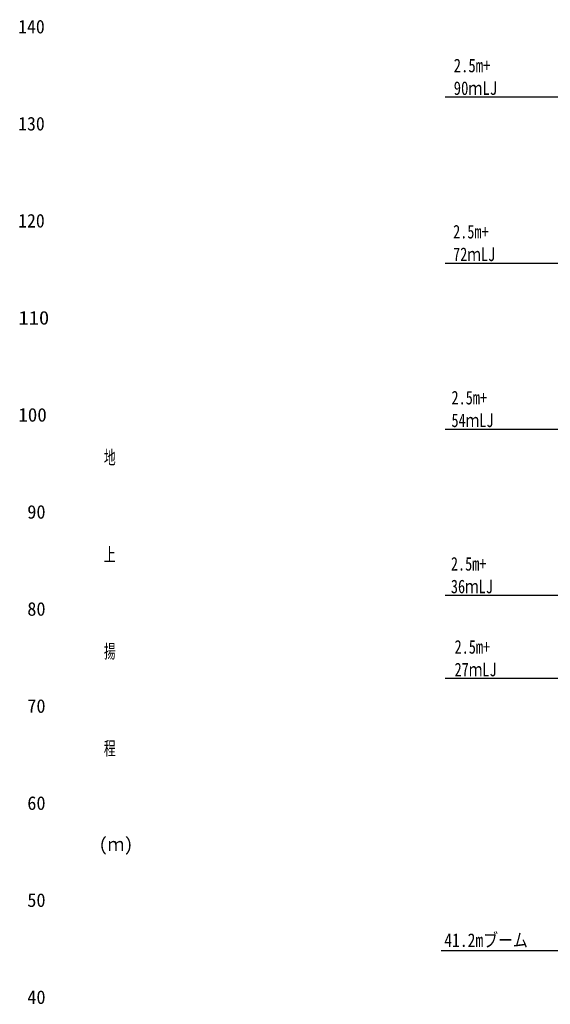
# Model space of a CAD drawing. Extents: x -439399 to 62702, y -349596 to 51651.
# Tile 31 of 63: x -304484 to -249836, y -67911 to 33539. Entities that reach past the tile are written whole.
import ezdxf

# ---------------------------------------------------------------- set-up
doc = ezdxf.new("R2010")
doc.units = 0
doc.layers.get('0').update_dxf_attribs({"linetype": 'CONTINUOUS'})

msp = doc.modelspace()

# ---------------------------------------------------------------- linework, layer by layer
at = {"color": 7, "linetype": 'Continuous'}
for p, q in [((-260672.594296, 25580.654789), (-210196.589122, 25580.654789)), ((-260672.594296, 8461.684908), (-215758.894232, 8461.684908)), ((-260672.594296, -8641.867994), (-221368.730436, -8641.867994)), ((-260672.594296, -25760.879713), (-226930.968717, -25760.879713)), ((-260672.594296, -34320.367994), (-229712.138639, -34320.367994)), ((-261087.675358, -62376.390033), (-238789.821049, -62376.390033))]:
    msp.add_line(p, q, dxfattribs=at)

# ---------------------------------------------------------------- texts
at = {"color": 7, "linetype": 'Continuous', "char_height": 1400}
for s, insert, attachment_point in [('\\W0.959616;\\A1;140', (-304645.262335, 32813.677327), 4), ('\\W0.794384;\\A1;2.5m+\\P90ｍLJ', (-259784.4548, 29519.396197), 1), ('\\W0.959616;\\A1;130', (-304645.262335, 22813.677327), 4), ('\\W0.959616;\\A1;120', (-304645.262335, 12813.677327), 4), ('\\W0.768923;\\A1;2.5m+\\P72ｍLJ', (-259846.902528, 12400.426315), 1), ('\\W1.107249;\\A1;110', (-304610.814587, 2813.677327), 4), ('\\W0.768923;\\A1;2.5m+\\P54ｍLJ', (-260013.223577, -4703.126587), 1), ('\\W1.028160;\\A1;100', (-304629.268722, -7186.322673), 4), ('\\W0.666400;\\A1;地', (-295812.924671, -11612.492711), 4), ('\\W0.985907;\\A1; 90', (-304639.127812, -17186.322673), 4), ('\\W0.666400;\\A1;上', (-295812.924671, -21612.492935), 4), ('\\W0.768923;\\A1;2.5m+\\P36ｍLJ', (-260074.324686, -21822.138306), 1), ('\\W0.985907;\\A1; 80', (-304639.127812, -27186.322673), 4), ('\\W0.768923;\\A1;2.5m+\\P27ｍLJ', (-259695.006735, -30381.626587), 1), ('\\W0.666400;\\A1;揚', (-295812.924671, -31612.493158), 4), ('\\W0.985907;\\A1; 70', (-304639.127812, -37186.322673), 4), ('\\W0.666400;\\A1;程', (-295812.924671, -41612.493382), 4), ('\\W0.985907;\\A1; 60', (-304639.127812, -47186.322673), 4), ('\\W0.946990;\\A1;(ｍ)', (-296336.691734, -51612.493606), 4), ('\\W0.985907;\\A1; 50', (-304639.127812, -57186.322673), 4), ('\\W0.841768;\\A1;41.2mブーム', (-260755.266948, -60602.27228), 1), ('\\W0.985907;\\A1; 40', (-304639.127812, -67186.322897), 4)]:
    msp.add_mtext(s, dxfattribs=dict(at, insert=insert, attachment_point=attachment_point))

doc.saveas('drawing.dxf')
